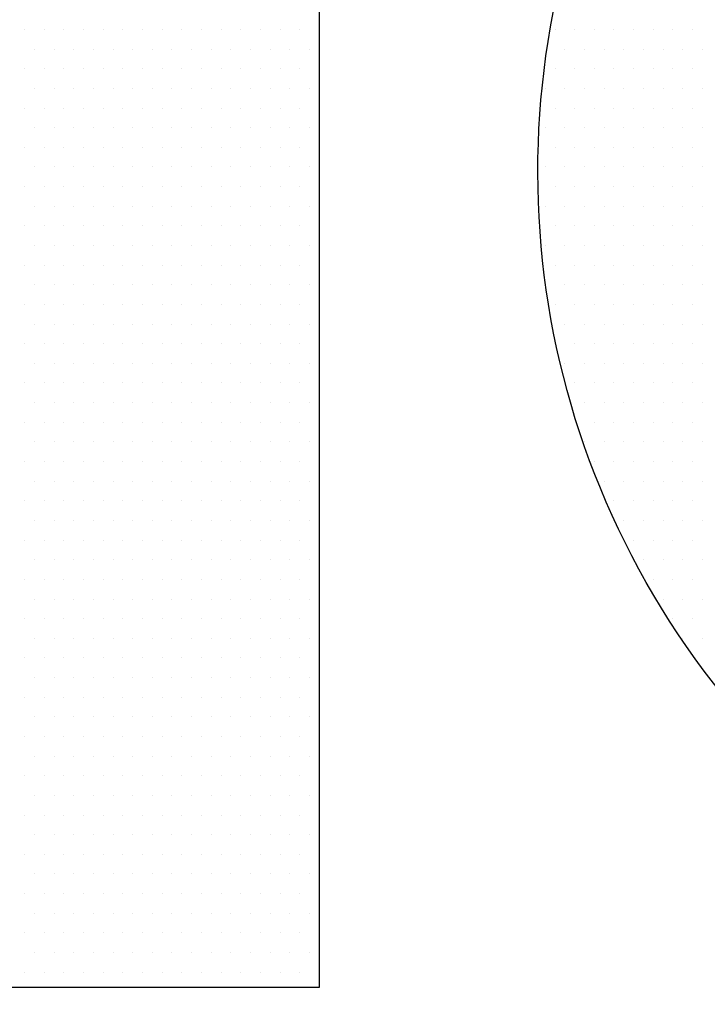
# Model space of a CAD drawing. Extents: x 4 to 74.2, y -80.9 to 9.5.
# Tile 25 of 50: x 20.254 to 20.484, y -14.999 to -14.67. Entities that reach past the tile are written whole.
import ezdxf

# ---------------------------------------------------------------- set-up
doc = ezdxf.new("R2010")
doc.units = 0
doc.header["$LTSCALE"] = 1.87
doc.header["$MEASUREMENT"] = 0
doc.layers.get('0').update_dxf_attribs({"linetype": 'CONTINUOUS'})
doc.layers.add('UNIT', color=7, linetype='CONTINUOUS')

# ---------------------------------------------------------------- blocks, each defined once
blk = doc.blocks.new('*X1')
at = {"color": 0}
for p, q in [((7.63125, 1.14375), (7.63125, 1.14375)), ((7.64063, 1.14375), (7.64063, 1.14375)), ((7.65, 1.14375), (7.65, 1.14375)), ((7.65938, 1.14375), (7.65938, 1.14375)), ((7.66875, 1.14375), (7.66875, 1.14375)), ((7.67813, 1.14375), (7.67813, 1.14375)), ((7.6875, 1.14375), (7.6875, 1.14375)), ((7.69688, 1.14375), (7.69688, 1.14375)), ((7.70625, 1.14375), (7.70625, 1.14375)), ((7.71563, 1.14375), (7.71563, 1.14375)), ((7.725, 1.14375), (7.725, 1.14375)), ((7.73438, 1.14375), (7.73438, 1.14375)), ((7.74375, 1.14375), (7.74375, 1.14375)), ((7.75313, 1.14375), (7.75313, 1.14375)), ((7.7625, 1.14375), (7.7625, 1.14375)), ((7.88437, 1.14375), (7.88437, 1.14375)), ((7.89375, 1.14375), (7.89375, 1.14375)), ((7.90313, 1.14375), (7.90313, 1.14375)), ((7.9125, 1.14375), (7.9125, 1.14375)), ((7.92188, 1.14375), (7.92188, 1.14375)), ((7.93125, 1.14375), (7.93125, 1.14375)), ((7.94062, 1.14375), (7.94062, 1.14375)), ((7.95, 1.14375), (7.95, 1.14375)), ((7.63594, 1.13437), (7.63594, 1.13437)), ((7.64531, 1.13437), (7.64531, 1.13437)), ((7.65469, 1.13437), (7.65469, 1.13437)), ((7.66406, 1.13437), (7.66406, 1.13437)), ((7.67344, 1.13437), (7.67344, 1.13437)), ((7.68281, 1.13437), (7.68281, 1.13437)), ((7.69219, 1.13437), (7.69219, 1.13437)), ((7.70156, 1.13437), (7.70156, 1.13437)), ((7.71094, 1.13437), (7.71094, 1.13437)), ((7.72031, 1.13437), (7.72031, 1.13437)), ((7.72969, 1.13437), (7.72969, 1.13437)), ((7.73906, 1.13437), (7.73906, 1.13437)), ((7.74844, 1.13437), (7.74844, 1.13437)), ((7.75781, 1.13437), (7.75781, 1.13437)), ((7.76719, 1.13437), (7.76719, 1.13437)), ((7.88906, 1.13437), (7.88906, 1.13437)), ((7.89844, 1.13437), (7.89844, 1.13437)), ((7.90781, 1.13437), (7.90781, 1.13437)), ((7.91719, 1.13437), (7.91719, 1.13437)), ((7.92656, 1.13437), (7.92656, 1.13437)), ((7.93594, 1.13437), (7.93594, 1.13437)), ((7.94531, 1.13437), (7.94531, 1.13437)), ((7.95469, 1.13437), (7.95469, 1.13437)), ((7.63125, 1.125), (7.63125, 1.125)), ((7.64063, 1.125), (7.64063, 1.125)), ((7.65, 1.125), (7.65, 1.125)), ((7.65938, 1.125), (7.65938, 1.125)), ((7.66875, 1.125), (7.66875, 1.125)), ((7.67813, 1.125), (7.67813, 1.125)), ((7.6875, 1.125), (7.6875, 1.125)), ((7.69688, 1.125), (7.69688, 1.125)), ((7.70625, 1.125), (7.70625, 1.125)), ((7.71563, 1.125), (7.71563, 1.125)), ((7.725, 1.125), (7.725, 1.125)), ((7.73438, 1.125), (7.73438, 1.125)), ((7.74375, 1.125), (7.74375, 1.125)), ((7.75313, 1.125), (7.75313, 1.125)), ((7.7625, 1.125), (7.7625, 1.125)), ((7.88437, 1.125), (7.88437, 1.125)), ((7.89375, 1.125), (7.89375, 1.125)), ((7.90313, 1.125), (7.90313, 1.125)), ((7.9125, 1.125), (7.9125, 1.125)), ((7.92188, 1.125), (7.92188, 1.125)), ((7.93125, 1.125), (7.93125, 1.125)), ((7.94062, 1.125), (7.94062, 1.125)), ((7.95, 1.125), (7.95, 1.125)), ((7.63594, 1.11562), (7.63594, 1.11562)), ((7.64531, 1.11562), (7.64531, 1.11562)), ((7.65469, 1.11562), (7.65469, 1.11562)), ((7.66406, 1.11562), (7.66406, 1.11562)), ((7.67344, 1.11562), (7.67344, 1.11562)), ((7.68281, 1.11562), (7.68281, 1.11562)), ((7.69219, 1.11562), (7.69219, 1.11562)), ((7.70156, 1.11562), (7.70156, 1.11562)), ((7.71094, 1.11562), (7.71094, 1.11562)), ((7.72031, 1.11562), (7.72031, 1.11562)), ((7.72969, 1.11562), (7.72969, 1.11562)), ((7.73906, 1.11562), (7.73906, 1.11562)), ((7.74844, 1.11562), (7.74844, 1.11562)), ((7.75781, 1.11562), (7.75781, 1.11562)), ((7.76719, 1.11562), (7.76719, 1.11562)), ((7.87969, 1.11562), (7.87969, 1.11562)), ((7.88906, 1.11562), (7.88906, 1.11562)), ((7.89844, 1.11562), (7.89844, 1.11562)), ((7.90781, 1.11562), (7.90781, 1.11562)), ((7.91719, 1.11562), (7.91719, 1.11562)), ((7.92656, 1.11562), (7.92656, 1.11562)), ((7.93594, 1.11562), (7.93594, 1.11562)), ((7.94531, 1.11562), (7.94531, 1.11562)), ((7.95469, 1.11562), (7.95469, 1.11562)), ((7.63125, 1.10625), (7.63125, 1.10625)), ((7.64063, 1.10625), (7.64063, 1.10625)), ((7.65, 1.10625), (7.65, 1.10625)), ((7.65938, 1.10625), (7.65938, 1.10625)), ((7.66875, 1.10625), (7.66875, 1.10625)), ((7.67813, 1.10625), (7.67813, 1.10625)), ((7.6875, 1.10625), (7.6875, 1.10625)), ((7.69688, 1.10625), (7.69688, 1.10625)), ((7.70625, 1.10625), (7.70625, 1.10625)), ((7.71563, 1.10625), (7.71563, 1.10625)), ((7.725, 1.10625), (7.725, 1.10625)), ((7.73438, 1.10625), (7.73438, 1.10625)), ((7.74375, 1.10625), (7.74375, 1.10625)), ((7.75313, 1.10625), (7.75313, 1.10625)), ((7.7625, 1.10625), (7.7625, 1.10625)), ((7.88437, 1.10625), (7.88437, 1.10625)), ((7.89375, 1.10625), (7.89375, 1.10625)), ((7.90313, 1.10625), (7.90313, 1.10625)), ((7.9125, 1.10625), (7.9125, 1.10625)), ((7.92188, 1.10625), (7.92188, 1.10625)), ((7.93125, 1.10625), (7.93125, 1.10625)), ((7.94062, 1.10625), (7.94062, 1.10625)), ((7.95, 1.10625), (7.95, 1.10625)), ((7.63594, 1.09688), (7.63594, 1.09688)), ((7.64531, 1.09688), (7.64531, 1.09688)), ((7.65469, 1.09688), (7.65469, 1.09688)), ((7.66406, 1.09688), (7.66406, 1.09688)), ((7.67344, 1.09688), (7.67344, 1.09688)), ((7.68281, 1.09688), (7.68281, 1.09688)), ((7.69219, 1.09688), (7.69219, 1.09688)), ((7.70156, 1.09688), (7.70156, 1.09688)), ((7.71094, 1.09688), (7.71094, 1.09688)), ((7.72031, 1.09688), (7.72031, 1.09688)), ((7.72969, 1.09688), (7.72969, 1.09688)), ((7.73906, 1.09688), (7.73906, 1.09688)), ((7.74844, 1.09688), (7.74844, 1.09688)), ((7.75781, 1.09688), (7.75781, 1.09688)), ((7.76719, 1.09688), (7.76719, 1.09688)), ((7.87969, 1.09688), (7.87969, 1.09688)), ((7.88906, 1.09688), (7.88906, 1.09688)), ((7.89844, 1.09688), (7.89844, 1.09688)), ((7.90781, 1.09688), (7.90781, 1.09688)), ((7.91719, 1.09688), (7.91719, 1.09688)), ((7.92656, 1.09688), (7.92656, 1.09688)), ((7.93594, 1.09688), (7.93594, 1.09688)), ((7.94531, 1.09688), (7.94531, 1.09688)), ((7.95469, 1.09688), (7.95469, 1.09688)), ((7.63125, 1.0875), (7.63125, 1.0875)), ((7.64063, 1.0875), (7.64063, 1.0875)), ((7.65, 1.0875), (7.65, 1.0875)), ((7.65938, 1.0875), (7.65938, 1.0875)), ((7.66875, 1.0875), (7.66875, 1.0875)), ((7.67813, 1.0875), (7.67813, 1.0875)), ((7.6875, 1.0875), (7.6875, 1.0875)), ((7.69688, 1.0875), (7.69688, 1.0875)), ((7.70625, 1.0875), (7.70625, 1.0875)), ((7.71563, 1.0875), (7.71563, 1.0875)), ((7.725, 1.0875), (7.725, 1.0875)), ((7.73438, 1.0875), (7.73438, 1.0875)), ((7.74375, 1.0875), (7.74375, 1.0875)), ((7.75313, 1.0875), (7.75313, 1.0875)), ((7.7625, 1.0875), (7.7625, 1.0875)), ((7.88437, 1.0875), (7.88437, 1.0875)), ((7.89375, 1.0875), (7.89375, 1.0875)), ((7.90313, 1.0875), (7.90313, 1.0875)), ((7.9125, 1.0875), (7.9125, 1.0875)), ((7.92188, 1.0875), (7.92188, 1.0875)), ((7.93125, 1.0875), (7.93125, 1.0875)), ((7.94062, 1.0875), (7.94062, 1.0875)), ((7.95, 1.0875), (7.95, 1.0875)), ((7.63594, 1.07812), (7.63594, 1.07812)), ((7.64531, 1.07812), (7.64531, 1.07812)), ((7.65469, 1.07812), (7.65469, 1.07812)), ((7.66406, 1.07812), (7.66406, 1.07812)), ((7.67344, 1.07812), (7.67344, 1.07812)), ((7.68281, 1.07812), (7.68281, 1.07812)), ((7.69219, 1.07812), (7.69219, 1.07812)), ((7.70156, 1.07812), (7.70156, 1.07812)), ((7.71094, 1.07812), (7.71094, 1.07812)), ((7.72031, 1.07812), (7.72031, 1.07812)), ((7.72969, 1.07812), (7.72969, 1.07812)), ((7.73906, 1.07812), (7.73906, 1.07812)), ((7.74844, 1.07812), (7.74844, 1.07812)), ((7.75781, 1.07812), (7.75781, 1.07812)), ((7.76719, 1.07812), (7.76719, 1.07812)), ((7.87969, 1.07812), (7.87969, 1.07812)), ((7.88906, 1.07812), (7.88906, 1.07812)), ((7.89844, 1.07812), (7.89844, 1.07812)), ((7.90781, 1.07812), (7.90781, 1.07812)), ((7.91719, 1.07812), (7.91719, 1.07812)), ((7.92656, 1.07812), (7.92656, 1.07812)), ((7.93594, 1.07812), (7.93594, 1.07812)), ((7.94531, 1.07812), (7.94531, 1.07812)), ((7.95469, 1.07812), (7.95469, 1.07812)), ((7.63125, 1.06875), (7.63125, 1.06875)), ((7.64063, 1.06875), (7.64063, 1.06875)), ((7.65, 1.06875), (7.65, 1.06875)), ((7.65938, 1.06875), (7.65938, 1.06875)), ((7.66875, 1.06875), (7.66875, 1.06875)), ((7.67813, 1.06875), (7.67813, 1.06875)), ((7.6875, 1.06875), (7.6875, 1.06875)), ((7.69688, 1.06875), (7.69688, 1.06875)), ((7.70625, 1.06875), (7.70625, 1.06875)), ((7.71563, 1.06875), (7.71563, 1.06875)), ((7.725, 1.06875), (7.725, 1.06875)), ((7.73438, 1.06875), (7.73438, 1.06875)), ((7.74375, 1.06875), (7.74375, 1.06875)), ((7.75313, 1.06875), (7.75313, 1.06875)), ((7.7625, 1.06875), (7.7625, 1.06875)), ((7.88437, 1.06875), (7.88437, 1.06875)), ((7.89375, 1.06875), (7.89375, 1.06875)), ((7.90313, 1.06875), (7.90313, 1.06875)), ((7.9125, 1.06875), (7.9125, 1.06875)), ((7.92188, 1.06875), (7.92188, 1.06875)), ((7.93125, 1.06875), (7.93125, 1.06875)), ((7.94062, 1.06875), (7.94062, 1.06875)), ((7.95, 1.06875), (7.95, 1.06875)), ((7.63594, 1.05937), (7.63594, 1.05937)), ((7.64531, 1.05937), (7.64531, 1.05937)), ((7.65469, 1.05937), (7.65469, 1.05937)), ((7.66406, 1.05937), (7.66406, 1.05937)), ((7.67344, 1.05937), (7.67344, 1.05937)), ((7.68281, 1.05937), (7.68281, 1.05937)), ((7.69219, 1.05937), (7.69219, 1.05937)), ((7.70156, 1.05937), (7.70156, 1.05937)), ((7.71094, 1.05937), (7.71094, 1.05937)), ((7.72031, 1.05937), (7.72031, 1.05937)), ((7.72969, 1.05937), (7.72969, 1.05937)), ((7.73906, 1.05937), (7.73906, 1.05937)), ((7.74844, 1.05937), (7.74844, 1.05937)), ((7.75781, 1.05937), (7.75781, 1.05937)), ((7.76719, 1.05937), (7.76719, 1.05937)), ((7.87969, 1.05937), (7.87969, 1.05937)), ((7.88906, 1.05937), (7.88906, 1.05937)), ((7.89844, 1.05937), (7.89844, 1.05937)), ((7.90781, 1.05937), (7.90781, 1.05937)), ((7.91719, 1.05937), (7.91719, 1.05937)), ((7.92656, 1.05937), (7.92656, 1.05937)), ((7.93594, 1.05937), (7.93594, 1.05937)), ((7.94531, 1.05937), (7.94531, 1.05937)), ((7.95469, 1.05937), (7.95469, 1.05937)), ((7.63125, 1.05), (7.63125, 1.05)), ((7.64063, 1.05), (7.64063, 1.05)), ((7.65, 1.05), (7.65, 1.05)), ((7.65938, 1.05), (7.65938, 1.05)), ((7.66875, 1.05), (7.66875, 1.05)), ((7.67813, 1.05), (7.67813, 1.05)), ((7.6875, 1.05), (7.6875, 1.05)), ((7.69688, 1.05), (7.69688, 1.05)), ((7.70625, 1.05), (7.70625, 1.05)), ((7.71563, 1.05), (7.71563, 1.05)), ((7.725, 1.05), (7.725, 1.05)), ((7.73438, 1.05), (7.73438, 1.05)), ((7.74375, 1.05), (7.74375, 1.05)), ((7.75313, 1.05), (7.75313, 1.05)), ((7.7625, 1.05), (7.7625, 1.05)), ((7.88437, 1.05), (7.88437, 1.05)), ((7.89375, 1.05), (7.89375, 1.05)), ((7.90313, 1.05), (7.90313, 1.05)), ((7.9125, 1.05), (7.9125, 1.05)), ((7.92188, 1.05), (7.92188, 1.05)), ((7.93125, 1.05), (7.93125, 1.05)), ((7.94062, 1.05), (7.94062, 1.05)), ((7.95, 1.05), (7.95, 1.05)), ((7.63594, 1.04062), (7.63594, 1.04062)), ((7.64531, 1.04062), (7.64531, 1.04062)), ((7.65469, 1.04062), (7.65469, 1.04062)), ((7.66406, 1.04062), (7.66406, 1.04062)), ((7.67344, 1.04062), (7.67344, 1.04062)), ((7.68281, 1.04062), (7.68281, 1.04062)), ((7.69219, 1.04062), (7.69219, 1.04062)), ((7.70156, 1.04062), (7.70156, 1.04062)), ((7.71094, 1.04062), (7.71094, 1.04062)), ((7.72031, 1.04062), (7.72031, 1.04062)), ((7.72969, 1.04062), (7.72969, 1.04062)), ((7.73906, 1.04062), (7.73906, 1.04062)), ((7.74844, 1.04062), (7.74844, 1.04062)), ((7.75781, 1.04062), (7.75781, 1.04062)), ((7.76719, 1.04062), (7.76719, 1.04062)), ((7.87969, 1.04062), (7.87969, 1.04062)), ((7.88906, 1.04062), (7.88906, 1.04062)), ((7.89844, 1.04062), (7.89844, 1.04062)), ((7.90781, 1.04062), (7.90781, 1.04062)), ((7.91719, 1.04062), (7.91719, 1.04062)), ((7.92656, 1.04062), (7.92656, 1.04062)), ((7.93594, 1.04062), (7.93594, 1.04062)), ((7.94531, 1.04062), (7.94531, 1.04062)), ((7.95469, 1.04062), (7.95469, 1.04062)), ((7.63125, 1.03125), (7.63125, 1.03125)), ((7.64063, 1.03125), (7.64063, 1.03125)), ((7.65, 1.03125), (7.65, 1.03125)), ((7.65938, 1.03125), (7.65938, 1.03125)), ((7.66875, 1.03125), (7.66875, 1.03125)), ((7.67813, 1.03125), (7.67813, 1.03125)), ((7.6875, 1.03125), (7.6875, 1.03125)), ((7.69688, 1.03125), (7.69688, 1.03125)), ((7.70625, 1.03125), (7.70625, 1.03125)), ((7.71563, 1.03125), (7.71563, 1.03125)), ((7.725, 1.03125), (7.725, 1.03125)), ((7.73438, 1.03125), (7.73438, 1.03125)), ((7.74375, 1.03125), (7.74375, 1.03125)), ((7.75313, 1.03125), (7.75313, 1.03125)), ((7.7625, 1.03125), (7.7625, 1.03125)), ((7.88437, 1.03125), (7.88437, 1.03125)), ((7.89375, 1.03125), (7.89375, 1.03125)), ((7.90313, 1.03125), (7.90313, 1.03125)), ((7.9125, 1.03125), (7.9125, 1.03125)), ((7.92188, 1.03125), (7.92188, 1.03125)), ((7.93125, 1.03125), (7.93125, 1.03125)), ((7.94062, 1.03125), (7.94062, 1.03125)), ((7.95, 1.03125), (7.95, 1.03125)), ((7.63594, 1.02187), (7.63594, 1.02187)), ((7.64531, 1.02187), (7.64531, 1.02187)), ((7.65469, 1.02187), (7.65469, 1.02187)), ((7.66406, 1.02187), (7.66406, 1.02187)), ((7.67344, 1.02187), (7.67344, 1.02187)), ((7.68281, 1.02187), (7.68281, 1.02187)), ((7.69219, 1.02187), (7.69219, 1.02187)), ((7.70156, 1.02187), (7.70156, 1.02187)), ((7.71094, 1.02187), (7.71094, 1.02187)), ((7.72031, 1.02187), (7.72031, 1.02187)), ((7.72969, 1.02187), (7.72969, 1.02187)), ((7.73906, 1.02187), (7.73906, 1.02187)), ((7.74844, 1.02187), (7.74844, 1.02187)), ((7.75781, 1.02187), (7.75781, 1.02187)), ((7.76719, 1.02187), (7.76719, 1.02187)), ((7.88906, 1.02187), (7.88906, 1.02187)), ((7.89844, 1.02187), (7.89844, 1.02187)), ((7.90781, 1.02187), (7.90781, 1.02187)), ((7.91719, 1.02187), (7.91719, 1.02187)), ((7.92656, 1.02187), (7.92656, 1.02187)), ((7.93594, 1.02187), (7.93594, 1.02187)), ((7.94531, 1.02187), (7.94531, 1.02187)), ((7.95469, 1.02187), (7.95469, 1.02187)), ((7.63125, 1.0125), (7.63125, 1.0125)), ((7.64063, 1.0125), (7.64063, 1.0125)), ((7.65, 1.0125), (7.65, 1.0125)), ((7.65938, 1.0125), (7.65938, 1.0125)), ((7.66875, 1.0125), (7.66875, 1.0125)), ((7.67813, 1.0125), (7.67813, 1.0125)), ((7.6875, 1.0125), (7.6875, 1.0125)), ((7.69688, 1.0125), (7.69688, 1.0125)), ((7.70625, 1.0125), (7.70625, 1.0125)), ((7.71563, 1.0125), (7.71563, 1.0125)), ((7.725, 1.0125), (7.725, 1.0125)), ((7.73438, 1.0125), (7.73438, 1.0125)), ((7.74375, 1.0125), (7.74375, 1.0125)), ((7.75313, 1.0125), (7.75313, 1.0125)), ((7.7625, 1.0125), (7.7625, 1.0125)), ((7.88437, 1.0125), (7.88437, 1.0125)), ((7.89375, 1.0125), (7.89375, 1.0125)), ((7.90313, 1.0125), (7.90313, 1.0125)), ((7.9125, 1.0125), (7.9125, 1.0125)), ((7.92188, 1.0125), (7.92188, 1.0125)), ((7.93125, 1.0125), (7.93125, 1.0125)), ((7.94062, 1.0125), (7.94062, 1.0125)), ((7.95, 1.0125), (7.95, 1.0125)), ((7.63594, 1.00313), (7.63594, 1.00313)), ((7.64531, 1.00313), (7.64531, 1.00313)), ((7.65469, 1.00313), (7.65469, 1.00313)), ((7.66406, 1.00313), (7.66406, 1.00313)), ((7.67344, 1.00313), (7.67344, 1.00313)), ((7.68281, 1.00313), (7.68281, 1.00313)), ((7.69219, 1.00313), (7.69219, 1.00313)), ((7.70156, 1.00313), (7.70156, 1.00313)), ((7.71094, 1.00313), (7.71094, 1.00313)), ((7.72031, 1.00313), (7.72031, 1.00313)), ((7.72969, 1.00313), (7.72969, 1.00313)), ((7.73906, 1.00313), (7.73906, 1.00313)), ((7.74844, 1.00313), (7.74844, 1.00313)), ((7.75781, 1.00313), (7.75781, 1.00313)), ((7.76719, 1.00313), (7.76719, 1.00313)), ((7.88906, 1.00313), (7.88906, 1.00313)), ((7.89844, 1.00313), (7.89844, 1.00313)), ((7.90781, 1.00313), (7.90781, 1.00313)), ((7.91719, 1.00313), (7.91719, 1.00313)), ((7.92656, 1.00313), (7.92656, 1.00313)), ((7.93594, 1.00313), (7.93594, 1.00313)), ((7.94531, 1.00313), (7.94531, 1.00313)), ((7.95469, 1.00313), (7.95469, 1.00313)), ((7.63125, 0.99375), (7.63125, 0.99375)), ((7.64063, 0.99375), (7.64063, 0.99375)), ((7.65, 0.99375), (7.65, 0.99375)), ((7.65938, 0.99375), (7.65938, 0.99375)), ((7.66875, 0.99375), (7.66875, 0.99375)), ((7.67813, 0.99375), (7.67813, 0.99375)), ((7.6875, 0.99375), (7.6875, 0.99375)), ((7.69688, 0.99375), (7.69688, 0.99375)), ((7.70625, 0.99375), (7.70625, 0.99375)), ((7.71563, 0.99375), (7.71563, 0.99375)), ((7.725, 0.99375), (7.725, 0.99375)), ((7.73438, 0.99375), (7.73438, 0.99375)), ((7.74375, 0.99375), (7.74375, 0.99375)), ((7.75313, 0.99375), (7.75313, 0.99375)), ((7.7625, 0.99375), (7.7625, 0.99375)), ((7.89375, 0.99375), (7.89375, 0.99375)), ((7.90313, 0.99375), (7.90313, 0.99375)), ((7.9125, 0.99375), (7.9125, 0.99375)), ((7.92188, 0.99375), (7.92188, 0.99375)), ((7.93125, 0.99375), (7.93125, 0.99375)), ((7.94062, 0.99375), (7.94062, 0.99375)), ((7.95, 0.99375), (7.95, 0.99375)), ((7.63594, 0.98438), (7.63594, 0.98438)), ((7.64531, 0.98438), (7.64531, 0.98438)), ((7.65469, 0.98438), (7.65469, 0.98438)), ((7.66406, 0.98438), (7.66406, 0.98438)), ((7.67344, 0.98438), (7.67344, 0.98438)), ((7.68281, 0.98438), (7.68281, 0.98438)), ((7.69219, 0.98438), (7.69219, 0.98438)), ((7.70156, 0.98438), (7.70156, 0.98438)), ((7.71094, 0.98438), (7.71094, 0.98438)), ((7.72031, 0.98438), (7.72031, 0.98438)), ((7.72969, 0.98438), (7.72969, 0.98438)), ((7.73906, 0.98438), (7.73906, 0.98438)), ((7.74844, 0.98438), (7.74844, 0.98438)), ((7.75781, 0.98438), (7.75781, 0.98438)), ((7.76719, 0.98438), (7.76719, 0.98438)), ((7.88906, 0.98438), (7.88906, 0.98438)), ((7.89844, 0.98438), (7.89844, 0.98438)), ((7.90781, 0.98438), (7.90781, 0.98438)), ((7.91719, 0.98438), (7.91719, 0.98438)), ((7.92656, 0.98438), (7.92656, 0.98438)), ((7.93594, 0.98438), (7.93594, 0.98438)), ((7.94531, 0.98438), (7.94531, 0.98438)), ((7.95469, 0.98438), (7.95469, 0.98438)), ((7.63125, 0.975), (7.63125, 0.975)), ((7.64063, 0.975), (7.64063, 0.975)), ((7.65, 0.975), (7.65, 0.975)), ((7.65938, 0.975), (7.65938, 0.975)), ((7.66875, 0.975), (7.66875, 0.975)), ((7.67813, 0.975), (7.67813, 0.975)), ((7.6875, 0.975), (7.6875, 0.975)), ((7.69688, 0.975), (7.69688, 0.975)), ((7.70625, 0.975), (7.70625, 0.975)), ((7.71563, 0.975), (7.71563, 0.975)), ((7.725, 0.975), (7.725, 0.975)), ((7.73438, 0.975), (7.73438, 0.975)), ((7.74375, 0.975), (7.74375, 0.975)), ((7.75313, 0.975), (7.75313, 0.975)), ((7.7625, 0.975), (7.7625, 0.975)), ((7.89375, 0.975), (7.89375, 0.975)), ((7.90313, 0.975), (7.90313, 0.975)), ((7.9125, 0.975), (7.9125, 0.975)), ((7.92188, 0.975), (7.92188, 0.975)), ((7.93125, 0.975), (7.93125, 0.975)), ((7.94062, 0.975), (7.94062, 0.975)), ((7.95, 0.975), (7.95, 0.975)), ((7.63594, 0.96562), (7.63594, 0.96562)), ((7.64531, 0.96562), (7.64531, 0.96562)), ((7.65469, 0.96562), (7.65469, 0.96562)), ((7.66406, 0.96562), (7.66406, 0.96562)), ((7.67344, 0.96562), (7.67344, 0.96562)), ((7.68281, 0.96562), (7.68281, 0.96562)), ((7.69219, 0.96562), (7.69219, 0.96562)), ((7.70156, 0.96562), (7.70156, 0.96562)), ((7.71094, 0.96562), (7.71094, 0.96562)), ((7.72031, 0.96562), (7.72031, 0.96562)), ((7.72969, 0.96562), (7.72969, 0.96562)), ((7.73906, 0.96562), (7.73906, 0.96562)), ((7.74844, 0.96562), (7.74844, 0.96562)), ((7.75781, 0.96562), (7.75781, 0.96562)), ((7.76719, 0.96562), (7.76719, 0.96562)), ((7.89844, 0.96562), (7.89844, 0.96562)), ((7.90781, 0.96562), (7.90781, 0.96562)), ((7.91719, 0.96562), (7.91719, 0.96562)), ((7.92656, 0.96562), (7.92656, 0.96562)), ((7.93594, 0.96562), (7.93594, 0.96562)), ((7.94531, 0.96562), (7.94531, 0.96562)), ((7.95469, 0.96562), (7.95469, 0.96562)), ((7.63125, 0.95625), (7.63125, 0.95625)), ((7.64063, 0.95625), (7.64063, 0.95625)), ((7.65, 0.95625), (7.65, 0.95625)), ((7.65938, 0.95625), (7.65938, 0.95625)), ((7.66875, 0.95625), (7.66875, 0.95625)), ((7.67813, 0.95625), (7.67813, 0.95625)), ((7.6875, 0.95625), (7.6875, 0.95625)), ((7.69688, 0.95625), (7.69688, 0.95625)), ((7.70625, 0.95625), (7.70625, 0.95625)), ((7.71563, 0.95625), (7.71563, 0.95625)), ((7.725, 0.95625), (7.725, 0.95625)), ((7.73438, 0.95625), (7.73438, 0.95625)), ((7.74375, 0.95625), (7.74375, 0.95625)), ((7.75313, 0.95625), (7.75313, 0.95625)), ((7.7625, 0.95625), (7.7625, 0.95625)), ((7.90313, 0.95625), (7.90313, 0.95625)), ((7.9125, 0.95625), (7.9125, 0.95625)), ((7.92188, 0.95625), (7.92188, 0.95625)), ((7.93125, 0.95625), (7.93125, 0.95625)), ((7.94062, 0.95625), (7.94062, 0.95625)), ((7.95, 0.95625), (7.95, 0.95625)), ((7.63594, 0.94687), (7.63594, 0.94687)), ((7.64531, 0.94687), (7.64531, 0.94687)), ((7.65469, 0.94687), (7.65469, 0.94687)), ((7.66406, 0.94687), (7.66406, 0.94687)), ((7.67344, 0.94687), (7.67344, 0.94687)), ((7.68281, 0.94687), (7.68281, 0.94687)), ((7.69219, 0.94687), (7.69219, 0.94687)), ((7.70156, 0.94687), (7.70156, 0.94687)), ((7.71094, 0.94687), (7.71094, 0.94687)), ((7.72031, 0.94687), (7.72031, 0.94687)), ((7.72969, 0.94687), (7.72969, 0.94687)), ((7.73906, 0.94687), (7.73906, 0.94687)), ((7.74844, 0.94687), (7.74844, 0.94687)), ((7.75781, 0.94687), (7.75781, 0.94687)), ((7.76719, 0.94687), (7.76719, 0.94687)), ((7.89844, 0.94687), (7.89844, 0.94687)), ((7.90781, 0.94687), (7.90781, 0.94687)), ((7.91719, 0.94687), (7.91719, 0.94687)), ((7.92656, 0.94687), (7.92656, 0.94687)), ((7.93594, 0.94687), (7.93594, 0.94687)), ((7.94531, 0.94687), (7.94531, 0.94687)), ((7.95469, 0.94687), (7.95469, 0.94687)), ((7.63125, 0.9375), (7.63125, 0.9375)), ((7.64063, 0.9375), (7.64063, 0.9375)), ((7.65, 0.9375), (7.65, 0.9375)), ((7.65938, 0.9375), (7.65938, 0.9375)), ((7.66875, 0.9375), (7.66875, 0.9375)), ((7.67813, 0.9375), (7.67813, 0.9375)), ((7.6875, 0.9375), (7.6875, 0.9375)), ((7.69688, 0.9375), (7.69688, 0.9375)), ((7.70625, 0.9375), (7.70625, 0.9375)), ((7.71563, 0.9375), (7.71563, 0.9375)), ((7.725, 0.9375), (7.725, 0.9375)), ((7.73438, 0.9375), (7.73438, 0.9375)), ((7.74375, 0.9375), (7.74375, 0.9375)), ((7.75313, 0.9375), (7.75313, 0.9375)), ((7.7625, 0.9375), (7.7625, 0.9375)), ((7.90313, 0.9375), (7.90313, 0.9375)), ((7.9125, 0.9375), (7.9125, 0.9375)), ((7.92188, 0.9375), (7.92188, 0.9375)), ((7.93125, 0.9375), (7.93125, 0.9375)), ((7.94062, 0.9375), (7.94062, 0.9375)), ((7.95, 0.9375), (7.95, 0.9375)), ((7.63594, 0.92812), (7.63594, 0.92812)), ((7.64531, 0.92812), (7.64531, 0.92812)), ((7.65469, 0.92812), (7.65469, 0.92812)), ((7.66406, 0.92812), (7.66406, 0.92812)), ((7.67344, 0.92812), (7.67344, 0.92812)), ((7.68281, 0.92812), (7.68281, 0.92812)), ((7.69219, 0.92812), (7.69219, 0.92812)), ((7.70156, 0.92812), (7.70156, 0.92812)), ((7.71094, 0.92812), (7.71094, 0.92812)), ((7.72031, 0.92812), (7.72031, 0.92812)), ((7.72969, 0.92812), (7.72969, 0.92812)), ((7.73906, 0.92812), (7.73906, 0.92812)), ((7.74844, 0.92812), (7.74844, 0.92812)), ((7.75781, 0.92812), (7.75781, 0.92812)), ((7.76719, 0.92812), (7.76719, 0.92812)), ((7.90781, 0.92812), (7.90781, 0.92812)), ((7.91719, 0.92812), (7.91719, 0.92812)), ((7.92656, 0.92812), (7.92656, 0.92812)), ((7.93594, 0.92812), (7.93594, 0.92812)), ((7.94531, 0.92812), (7.94531, 0.92812)), ((7.95469, 0.92812), (7.95469, 0.92812)), ((7.63125, 0.91875), (7.63125, 0.91875)), ((7.64063, 0.91875), (7.64063, 0.91875)), ((7.65, 0.91875), (7.65, 0.91875)), ((7.65938, 0.91875), (7.65938, 0.91875)), ((7.66875, 0.91875), (7.66875, 0.91875)), ((7.67813, 0.91875), (7.67813, 0.91875)), ((7.6875, 0.91875), (7.6875, 0.91875)), ((7.69688, 0.91875), (7.69688, 0.91875)), ((7.70625, 0.91875), (7.70625, 0.91875)), ((7.71563, 0.91875), (7.71563, 0.91875)), ((7.725, 0.91875), (7.725, 0.91875)), ((7.73438, 0.91875), (7.73438, 0.91875)), ((7.74375, 0.91875), (7.74375, 0.91875)), ((7.75313, 0.91875), (7.75313, 0.91875)), ((7.7625, 0.91875), (7.7625, 0.91875)), ((7.9125, 0.91875), (7.9125, 0.91875)), ((7.92188, 0.91875), (7.92188, 0.91875)), ((7.93125, 0.91875), (7.93125, 0.91875)), ((7.94062, 0.91875), (7.94062, 0.91875)), ((7.95, 0.91875), (7.95, 0.91875)), ((7.63594, 0.90938), (7.63594, 0.90938)), ((7.64531, 0.90938), (7.64531, 0.90938)), ((7.65469, 0.90938), (7.65469, 0.90938)), ((7.66406, 0.90938), (7.66406, 0.90938)), ((7.67344, 0.90938), (7.67344, 0.90938)), ((7.68281, 0.90938), (7.68281, 0.90938)), ((7.69219, 0.90938), (7.69219, 0.90938)), ((7.70156, 0.90938), (7.70156, 0.90938)), ((7.71094, 0.90938), (7.71094, 0.90938)), ((7.72031, 0.90938), (7.72031, 0.90938)), ((7.72969, 0.90938), (7.72969, 0.90938)), ((7.73906, 0.90938), (7.73906, 0.90938)), ((7.74844, 0.90938), (7.74844, 0.90938)), ((7.75781, 0.90938), (7.75781, 0.90938)), ((7.76719, 0.90938), (7.76719, 0.90938)), ((7.91719, 0.90938), (7.91719, 0.90938)), ((7.92656, 0.90938), (7.92656, 0.90938)), ((7.93594, 0.90938), (7.93594, 0.90938)), ((7.94531, 0.90938), (7.94531, 0.90938)), ((7.95469, 0.90938), (7.95469, 0.90938)), ((7.63125, 0.9), (7.63125, 0.9)), ((7.64063, 0.9), (7.64063, 0.9)), ((7.65, 0.9), (7.65, 0.9)), ((7.65938, 0.9), (7.65938, 0.9)), ((7.66875, 0.9), (7.66875, 0.9)), ((7.67813, 0.9), (7.67813, 0.9)), ((7.6875, 0.9), (7.6875, 0.9)), ((7.69688, 0.9), (7.69688, 0.9)), ((7.70625, 0.9), (7.70625, 0.9)), ((7.71563, 0.9), (7.71563, 0.9)), ((7.725, 0.9), (7.725, 0.9)), ((7.73438, 0.9), (7.73438, 0.9)), ((7.74375, 0.9), (7.74375, 0.9)), ((7.75313, 0.9), (7.75313, 0.9)), ((7.7625, 0.9), (7.7625, 0.9)), ((7.92188, 0.9), (7.92188, 0.9)), ((7.93125, 0.9), (7.93125, 0.9)), ((7.94062, 0.9), (7.94062, 0.9)), ((7.95, 0.9), (7.95, 0.9)), ((7.63594, 0.89062), (7.63594, 0.89062)), ((7.64531, 0.89062), (7.64531, 0.89062)), ((7.65469, 0.89062), (7.65469, 0.89062)), ((7.66406, 0.89062), (7.66406, 0.89062)), ((7.67344, 0.89062), (7.67344, 0.89062)), ((7.68281, 0.89062), (7.68281, 0.89062)), ((7.69219, 0.89062), (7.69219, 0.89062)), ((7.70156, 0.89062), (7.70156, 0.89062)), ((7.71094, 0.89062), (7.71094, 0.89062)), ((7.72031, 0.89062), (7.72031, 0.89062)), ((7.72969, 0.89062), (7.72969, 0.89062)), ((7.73906, 0.89062), (7.73906, 0.89062)), ((7.74844, 0.89062), (7.74844, 0.89062)), ((7.75781, 0.89062), (7.75781, 0.89062)), ((7.76719, 0.89062), (7.76719, 0.89062)), ((7.92656, 0.89062), (7.92656, 0.89062)), ((7.93594, 0.89062), (7.93594, 0.89062)), ((7.94531, 0.89062), (7.94531, 0.89062)), ((7.95469, 0.89062), (7.95469, 0.89062)), ((7.63125, 0.88125), (7.63125, 0.88125)), ((7.64063, 0.88125), (7.64063, 0.88125)), ((7.65, 0.88125), (7.65, 0.88125)), ((7.65938, 0.88125), (7.65938, 0.88125)), ((7.66875, 0.88125), (7.66875, 0.88125)), ((7.67813, 0.88125), (7.67813, 0.88125)), ((7.6875, 0.88125), (7.6875, 0.88125)), ((7.69688, 0.88125), (7.69688, 0.88125)), ((7.70625, 0.88125), (7.70625, 0.88125)), ((7.71563, 0.88125), (7.71563, 0.88125)), ((7.725, 0.88125), (7.725, 0.88125)), ((7.73438, 0.88125), (7.73438, 0.88125)), ((7.74375, 0.88125), (7.74375, 0.88125)), ((7.75313, 0.88125), (7.75313, 0.88125)), ((7.7625, 0.88125), (7.7625, 0.88125)), ((7.93125, 0.88125), (7.93125, 0.88125)), ((7.94062, 0.88125), (7.94062, 0.88125)), ((7.95, 0.88125), (7.95, 0.88125)), ((7.63594, 0.87187), (7.63594, 0.87187)), ((7.64531, 0.87187), (7.64531, 0.87187)), ((7.65469, 0.87187), (7.65469, 0.87187)), ((7.66406, 0.87187), (7.66406, 0.87187)), ((7.67344, 0.87187), (7.67344, 0.87187)), ((7.68281, 0.87187), (7.68281, 0.87187)), ((7.69219, 0.87187), (7.69219, 0.87187)), ((7.70156, 0.87187), (7.70156, 0.87187)), ((7.71094, 0.87187), (7.71094, 0.87187)), ((7.72031, 0.87187), (7.72031, 0.87187)), ((7.72969, 0.87187), (7.72969, 0.87187)), ((7.73906, 0.87187), (7.73906, 0.87187)), ((7.74844, 0.87187), (7.74844, 0.87187)), ((7.75781, 0.87187), (7.75781, 0.87187)), ((7.76719, 0.87187), (7.76719, 0.87187)), ((7.93594, 0.87187), (7.93594, 0.87187)), ((7.94531, 0.87187), (7.94531, 0.87187)), ((7.95469, 0.87187), (7.95469, 0.87187)), ((7.63125, 0.8625), (7.63125, 0.8625)), ((7.64063, 0.8625), (7.64063, 0.8625)), ((7.65, 0.8625), (7.65, 0.8625)), ((7.65938, 0.8625), (7.65938, 0.8625)), ((7.66875, 0.8625), (7.66875, 0.8625)), ((7.67813, 0.8625), (7.67813, 0.8625)), ((7.6875, 0.8625), (7.6875, 0.8625)), ((7.69688, 0.8625), (7.69688, 0.8625)), ((7.70625, 0.8625), (7.70625, 0.8625)), ((7.71563, 0.8625), (7.71563, 0.8625)), ((7.725, 0.8625), (7.725, 0.8625)), ((7.73438, 0.8625), (7.73438, 0.8625)), ((7.74375, 0.8625), (7.74375, 0.8625)), ((7.75313, 0.8625), (7.75313, 0.8625)), ((7.7625, 0.8625), (7.7625, 0.8625)), ((7.94062, 0.8625), (7.94062, 0.8625)), ((7.95, 0.8625), (7.95, 0.8625)), ((7.63594, 0.85313), (7.63594, 0.85313)), ((7.64531, 0.85313), (7.64531, 0.85313)), ((7.65469, 0.85313), (7.65469, 0.85313)), ((7.66406, 0.85313), (7.66406, 0.85313)), ((7.67344, 0.85313), (7.67344, 0.85313)), ((7.68281, 0.85313), (7.68281, 0.85313)), ((7.69219, 0.85313), (7.69219, 0.85313)), ((7.70156, 0.85313), (7.70156, 0.85313)), ((7.71094, 0.85313), (7.71094, 0.85313)), ((7.72031, 0.85313), (7.72031, 0.85313)), ((7.72969, 0.85313), (7.72969, 0.85313)), ((7.73906, 0.85313), (7.73906, 0.85313)), ((7.74844, 0.85313), (7.74844, 0.85313)), ((7.75781, 0.85313), (7.75781, 0.85313)), ((7.76719, 0.85313), (7.76719, 0.85313)), ((7.94531, 0.85313), (7.94531, 0.85313)), ((7.95469, 0.85313), (7.95469, 0.85313)), ((7.63125, 0.84375), (7.63125, 0.84375)), ((7.64063, 0.84375), (7.64063, 0.84375)), ((7.65, 0.84375), (7.65, 0.84375)), ((7.65938, 0.84375), (7.65938, 0.84375)), ((7.66875, 0.84375), (7.66875, 0.84375)), ((7.67813, 0.84375), (7.67813, 0.84375)), ((7.6875, 0.84375), (7.6875, 0.84375)), ((7.69688, 0.84375), (7.69688, 0.84375)), ((7.70625, 0.84375), (7.70625, 0.84375)), ((7.71563, 0.84375), (7.71563, 0.84375)), ((7.725, 0.84375), (7.725, 0.84375)), ((7.73438, 0.84375), (7.73438, 0.84375)), ((7.74375, 0.84375), (7.74375, 0.84375)), ((7.75313, 0.84375), (7.75313, 0.84375)), ((7.7625, 0.84375), (7.7625, 0.84375)), ((7.63594, 0.83437), (7.63594, 0.83437)), ((7.64531, 0.83437), (7.64531, 0.83437)), ((7.65469, 0.83437), (7.65469, 0.83437)), ((7.66406, 0.83437), (7.66406, 0.83437)), ((7.67344, 0.83437), (7.67344, 0.83437)), ((7.68281, 0.83437), (7.68281, 0.83437)), ((7.69219, 0.83437), (7.69219, 0.83437)), ((7.70156, 0.83437), (7.70156, 0.83437)), ((7.71094, 0.83437), (7.71094, 0.83437)), ((7.72031, 0.83437), (7.72031, 0.83437)), ((7.72969, 0.83437), (7.72969, 0.83437)), ((7.73906, 0.83437), (7.73906, 0.83437)), ((7.74844, 0.83437), (7.74844, 0.83437)), ((7.75781, 0.83437), (7.75781, 0.83437)), ((7.76719, 0.83437), (7.76719, 0.83437)), ((7.63125, 0.825), (7.63125, 0.825)), ((7.64063, 0.825), (7.64063, 0.825)), ((7.65, 0.825), (7.65, 0.825)), ((7.65938, 0.825), (7.65938, 0.825)), ((7.66875, 0.825), (7.66875, 0.825)), ((7.67813, 0.825), (7.67813, 0.825)), ((7.6875, 0.825), (7.6875, 0.825)), ((7.69688, 0.825), (7.69688, 0.825)), ((7.70625, 0.825), (7.70625, 0.825)), ((7.71563, 0.825), (7.71563, 0.825)), ((7.725, 0.825), (7.725, 0.825)), ((7.73438, 0.825), (7.73438, 0.825)), ((7.74375, 0.825), (7.74375, 0.825)), ((7.75313, 0.825), (7.75313, 0.825)), ((7.7625, 0.825), (7.7625, 0.825)), ((7.63594, 0.81563), (7.63594, 0.81563)), ((7.64531, 0.81563), (7.64531, 0.81563)), ((7.65469, 0.81563), (7.65469, 0.81563)), ((7.66406, 0.81563), (7.66406, 0.81563)), ((7.67344, 0.81563), (7.67344, 0.81563)), ((7.68281, 0.81563), (7.68281, 0.81563)), ((7.69219, 0.81563), (7.69219, 0.81563)), ((7.70156, 0.81563), (7.70156, 0.81563)), ((7.71094, 0.81563), (7.71094, 0.81563)), ((7.72031, 0.81563), (7.72031, 0.81563)), ((7.72969, 0.81563), (7.72969, 0.81563)), ((7.73906, 0.81563), (7.73906, 0.81563)), ((7.74844, 0.81563), (7.74844, 0.81563)), ((7.75781, 0.81563), (7.75781, 0.81563)), ((7.76719, 0.81563), (7.76719, 0.81563)), ((7.63125, 0.80625), (7.63125, 0.80625)), ((7.64063, 0.80625), (7.64063, 0.80625)), ((7.65, 0.80625), (7.65, 0.80625)), ((7.65938, 0.80625), (7.65938, 0.80625)), ((7.66875, 0.80625), (7.66875, 0.80625)), ((7.67813, 0.80625), (7.67813, 0.80625)), ((7.6875, 0.80625), (7.6875, 0.80625)), ((7.69688, 0.80625), (7.69688, 0.80625)), ((7.70625, 0.80625), (7.70625, 0.80625)), ((7.71563, 0.80625), (7.71563, 0.80625)), ((7.725, 0.80625), (7.725, 0.80625)), ((7.73438, 0.80625), (7.73438, 0.80625)), ((7.74375, 0.80625), (7.74375, 0.80625)), ((7.75313, 0.80625), (7.75313, 0.80625)), ((7.7625, 0.80625), (7.7625, 0.80625)), ((7.63594, 0.79688), (7.63594, 0.79688)), ((7.64531, 0.79688), (7.64531, 0.79688)), ((7.65469, 0.79688), (7.65469, 0.79688)), ((7.66406, 0.79688), (7.66406, 0.79688)), ((7.67344, 0.79688), (7.67344, 0.79688)), ((7.68281, 0.79688), (7.68281, 0.79688)), ((7.69219, 0.79688), (7.69219, 0.79688)), ((7.70156, 0.79688), (7.70156, 0.79688)), ((7.71094, 0.79688), (7.71094, 0.79688)), ((7.72031, 0.79688), (7.72031, 0.79688)), ((7.72969, 0.79688), (7.72969, 0.79688)), ((7.73906, 0.79688), (7.73906, 0.79688)), ((7.74844, 0.79688), (7.74844, 0.79688)), ((7.75781, 0.79688), (7.75781, 0.79688)), ((7.76719, 0.79688), (7.76719, 0.79688)), ((7.63125, 0.7875), (7.63125, 0.7875)), ((7.64063, 0.7875), (7.64063, 0.7875)), ((7.65, 0.7875), (7.65, 0.7875)), ((7.65938, 0.7875), (7.65938, 0.7875)), ((7.66875, 0.7875), (7.66875, 0.7875)), ((7.67813, 0.7875), (7.67813, 0.7875)), ((7.6875, 0.7875), (7.6875, 0.7875)), ((7.69688, 0.7875), (7.69688, 0.7875)), ((7.70625, 0.7875), (7.70625, 0.7875)), ((7.71563, 0.7875), (7.71563, 0.7875)), ((7.725, 0.7875), (7.725, 0.7875)), ((7.73438, 0.7875), (7.73438, 0.7875)), ((7.74375, 0.7875), (7.74375, 0.7875)), ((7.75313, 0.7875), (7.75313, 0.7875)), ((7.7625, 0.7875), (7.7625, 0.7875)), ((7.63594, 0.77812), (7.63594, 0.77812)), ((7.64531, 0.77812), (7.64531, 0.77812)), ((7.65469, 0.77812), (7.65469, 0.77812)), ((7.66406, 0.77812), (7.66406, 0.77812)), ((7.67344, 0.77812), (7.67344, 0.77812)), ((7.68281, 0.77812), (7.68281, 0.77812)), ((7.69219, 0.77812), (7.69219, 0.77812)), ((7.70156, 0.77812), (7.70156, 0.77812)), ((7.71094, 0.77812), (7.71094, 0.77812)), ((7.72031, 0.77812), (7.72031, 0.77812)), ((7.72969, 0.77812), (7.72969, 0.77812)), ((7.73906, 0.77812), (7.73906, 0.77812)), ((7.74844, 0.77812), (7.74844, 0.77812)), ((7.75781, 0.77812), (7.75781, 0.77812)), ((7.76719, 0.77812), (7.76719, 0.77812)), ((7.63125, 0.76875), (7.63125, 0.76875)), ((7.64063, 0.76875), (7.64063, 0.76875)), ((7.65, 0.76875), (7.65, 0.76875)), ((7.65938, 0.76875), (7.65938, 0.76875)), ((7.66875, 0.76875), (7.66875, 0.76875)), ((7.67813, 0.76875), (7.67813, 0.76875)), ((7.6875, 0.76875), (7.6875, 0.76875)), ((7.69688, 0.76875), (7.69688, 0.76875)), ((7.70625, 0.76875), (7.70625, 0.76875)), ((7.71563, 0.76875), (7.71563, 0.76875)), ((7.725, 0.76875), (7.725, 0.76875)), ((7.73438, 0.76875), (7.73438, 0.76875)), ((7.74375, 0.76875), (7.74375, 0.76875)), ((7.75313, 0.76875), (7.75313, 0.76875)), ((7.7625, 0.76875), (7.7625, 0.76875)), ((7.63594, 0.75938), (7.63594, 0.75938)), ((7.64531, 0.75938), (7.64531, 0.75938)), ((7.65469, 0.75938), (7.65469, 0.75938)), ((7.66406, 0.75938), (7.66406, 0.75938)), ((7.67344, 0.75938), (7.67344, 0.75938)), ((7.68281, 0.75938), (7.68281, 0.75938)), ((7.69219, 0.75938), (7.69219, 0.75938)), ((7.70156, 0.75938), (7.70156, 0.75938)), ((7.71094, 0.75938), (7.71094, 0.75938)), ((7.72031, 0.75938), (7.72031, 0.75938)), ((7.72969, 0.75938), (7.72969, 0.75938)), ((7.73906, 0.75938), (7.73906, 0.75938)), ((7.74844, 0.75938), (7.74844, 0.75938)), ((7.75781, 0.75938), (7.75781, 0.75938)), ((7.76719, 0.75938), (7.76719, 0.75938)), ((7.63125, 0.75), (7.63125, 0.75)), ((7.64063, 0.75), (7.64063, 0.75)), ((7.65, 0.75), (7.65, 0.75)), ((7.65938, 0.75), (7.65938, 0.75)), ((7.66875, 0.75), (7.66875, 0.75)), ((7.67813, 0.75), (7.67813, 0.75)), ((7.6875, 0.75), (7.6875, 0.75)), ((7.69688, 0.75), (7.69688, 0.75)), ((7.70625, 0.75), (7.70625, 0.75)), ((7.71563, 0.75), (7.71563, 0.75)), ((7.725, 0.75), (7.725, 0.75)), ((7.73438, 0.75), (7.73438, 0.75)), ((7.74375, 0.75), (7.74375, 0.75)), ((7.75313, 0.75), (7.75313, 0.75)), ((7.7625, 0.75), (7.7625, 0.75)), ((7.63594, 0.74062), (7.63594, 0.74062)), ((7.64531, 0.74062), (7.64531, 0.74062)), ((7.65469, 0.74062), (7.65469, 0.74062)), ((7.66406, 0.74062), (7.66406, 0.74062)), ((7.67344, 0.74062), (7.67344, 0.74062)), ((7.68281, 0.74062), (7.68281, 0.74062)), ((7.69219, 0.74062), (7.69219, 0.74062)), ((7.70156, 0.74062), (7.70156, 0.74062)), ((7.71094, 0.74062), (7.71094, 0.74062)), ((7.72031, 0.74062), (7.72031, 0.74062)), ((7.72969, 0.74062), (7.72969, 0.74062)), ((7.73906, 0.74062), (7.73906, 0.74062)), ((7.74844, 0.74062), (7.74844, 0.74062)), ((7.75781, 0.74062), (7.75781, 0.74062)), ((7.76719, 0.74062), (7.76719, 0.74062)), ((7.63125, 0.73125), (7.63125, 0.73125)), ((7.64063, 0.73125), (7.64063, 0.73125)), ((7.65, 0.73125), (7.65, 0.73125)), ((7.65938, 0.73125), (7.65938, 0.73125)), ((7.66875, 0.73125), (7.66875, 0.73125)), ((7.67813, 0.73125), (7.67813, 0.73125)), ((7.6875, 0.73125), (7.6875, 0.73125)), ((7.69688, 0.73125), (7.69688, 0.73125)), ((7.70625, 0.73125), (7.70625, 0.73125)), ((7.71563, 0.73125), (7.71563, 0.73125)), ((7.725, 0.73125), (7.725, 0.73125)), ((7.73438, 0.73125), (7.73438, 0.73125)), ((7.74375, 0.73125), (7.74375, 0.73125)), ((7.75313, 0.73125), (7.75313, 0.73125)), ((7.7625, 0.73125), (7.7625, 0.73125)), ((7.63594, 0.72188), (7.63594, 0.72188)), ((7.64531, 0.72188), (7.64531, 0.72188)), ((7.65469, 0.72188), (7.65469, 0.72188)), ((7.66406, 0.72188), (7.66406, 0.72188)), ((7.67344, 0.72188), (7.67344, 0.72188)), ((7.68281, 0.72188), (7.68281, 0.72188)), ((7.69219, 0.72188), (7.69219, 0.72188)), ((7.70156, 0.72188), (7.70156, 0.72188)), ((7.71094, 0.72188), (7.71094, 0.72188)), ((7.72031, 0.72188), (7.72031, 0.72188)), ((7.72969, 0.72188), (7.72969, 0.72188)), ((7.73906, 0.72188), (7.73906, 0.72188)), ((7.74844, 0.72188), (7.74844, 0.72188)), ((7.75781, 0.72188), (7.75781, 0.72188)), ((7.76719, 0.72188), (7.76719, 0.72188)), ((7.63125, 0.7125), (7.63125, 0.7125)), ((7.64063, 0.7125), (7.64063, 0.7125)), ((7.65, 0.7125), (7.65, 0.7125)), ((7.65938, 0.7125), (7.65938, 0.7125)), ((7.66875, 0.7125), (7.66875, 0.7125)), ((7.67813, 0.7125), (7.67813, 0.7125)), ((7.6875, 0.7125), (7.6875, 0.7125)), ((7.69688, 0.7125), (7.69688, 0.7125)), ((7.70625, 0.7125), (7.70625, 0.7125)), ((7.71563, 0.7125), (7.71563, 0.7125)), ((7.725, 0.7125), (7.725, 0.7125)), ((7.73438, 0.7125), (7.73438, 0.7125)), ((7.74375, 0.7125), (7.74375, 0.7125)), ((7.75313, 0.7125), (7.75313, 0.7125)), ((7.7625, 0.7125), (7.7625, 0.7125)), ((7.63594, 0.70312), (7.63594, 0.70312)), ((7.64531, 0.70312), (7.64531, 0.70312)), ((7.65469, 0.70312), (7.65469, 0.70312)), ((7.66406, 0.70312), (7.66406, 0.70312)), ((7.67344, 0.70312), (7.67344, 0.70312)), ((7.68281, 0.70312), (7.68281, 0.70312)), ((7.69219, 0.70312), (7.69219, 0.70312)), ((7.70156, 0.70312), (7.70156, 0.70312)), ((7.71094, 0.70312), (7.71094, 0.70312)), ((7.72031, 0.70312), (7.72031, 0.70312)), ((7.72969, 0.70312), (7.72969, 0.70312)), ((7.73906, 0.70312), (7.73906, 0.70312)), ((7.74844, 0.70312), (7.74844, 0.70312)), ((7.75781, 0.70312), (7.75781, 0.70312)), ((7.76719, 0.70312), (7.76719, 0.70312)), ((7.63125, 0.69375), (7.63125, 0.69375)), ((7.64063, 0.69375), (7.64063, 0.69375)), ((7.65, 0.69375), (7.65, 0.69375)), ((7.65938, 0.69375), (7.65938, 0.69375)), ((7.66875, 0.69375), (7.66875, 0.69375)), ((7.67813, 0.69375), (7.67813, 0.69375)), ((7.6875, 0.69375), (7.6875, 0.69375)), ((7.69688, 0.69375), (7.69688, 0.69375)), ((7.70625, 0.69375), (7.70625, 0.69375)), ((7.71563, 0.69375), (7.71563, 0.69375)), ((7.725, 0.69375), (7.725, 0.69375)), ((7.73438, 0.69375), (7.73438, 0.69375)), ((7.74375, 0.69375), (7.74375, 0.69375)), ((7.75313, 0.69375), (7.75313, 0.69375)), ((7.7625, 0.69375), (7.7625, 0.69375))]:
    blk.add_line(p, q, dxfattribs=at)

msp = doc.modelspace()

# ---------------------------------------------------------------- linework, layer by layer
at = {"layer": 'UNIT'}
msp.add_lwpolyline([(20.53066, -14.50463, -0.545445), (20.97505, -14.6508), (20.83836, -14.6508, 4.035311), (20.83836, -14.7908), (20.97505, -14.7908, -1.150345), (20.46626, -14.5793), (20.35452, -14.5793), (20.35452, -14.99344), (20.20255, -14.99344), (20.20255, -14.5793), (20.08976, -14.5793, -0.069917), (20.11948, -14.6508), (19.98278, -14.6508, 4.035311), (19.98278, -14.7908), (20.11948, -14.7908, -3.184202), (20.00913, -14.49244), (20.00913, -14.44816), (20.53066, -14.44816)], format="xyb", close=True, dxfattribs=at)

# ---------------------------------------------------------------- block references
at = {"layer": 'UNIT', "xscale": 0.700000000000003, "yscale": 0.6999999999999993, "zscale": 0.7}
msp.add_blockref('*X1', (14.91426, -15.47389), dxfattribs=at)

doc.saveas('drawing.dxf')
